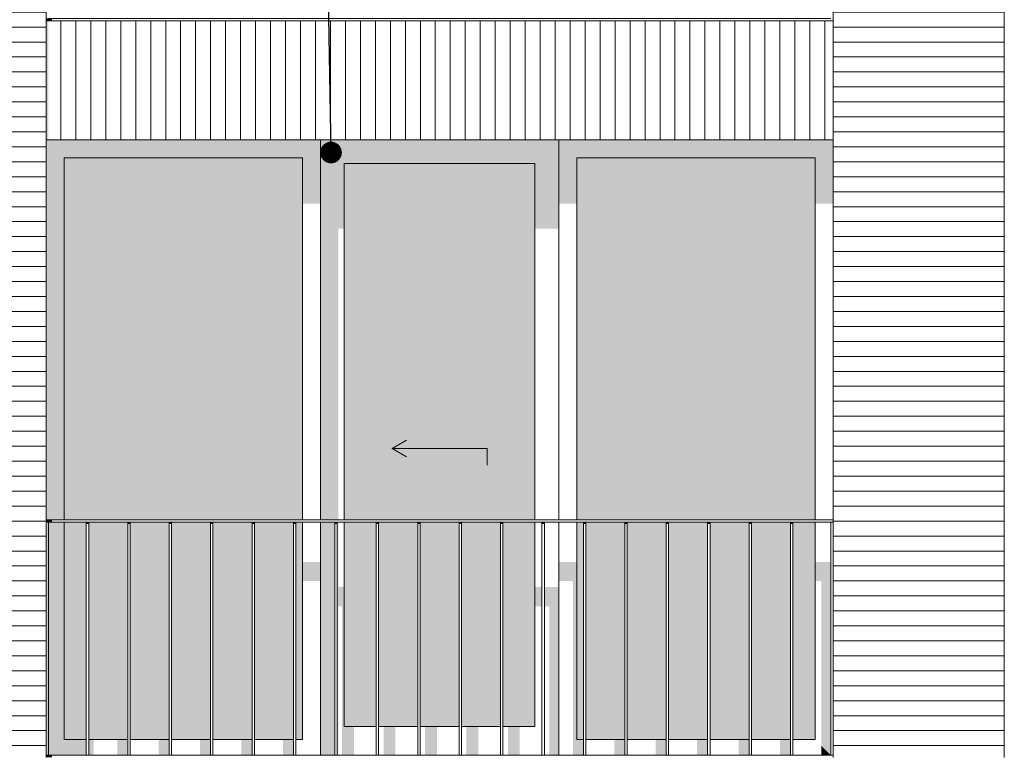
# Model space of a CAD drawing. Header units: millimetres. Extents: x -25778 to 297771, y -21930 to 17454.
# Tile 23 of 109: x 114921 to 119062, y -16725 to -13625. Entities that reach past the tile are written whole.
import ezdxf

# ---------------------------------------------------------------- set-up
doc = ezdxf.new("R2010")
doc.units = ezdxf.units.MM
doc.header["$MEASUREMENT"] = 0
for name, color, linetype in [('34 Balustrades', 7, 'Continuous'), ('34 Balustrades 2D arcering', 7, 'Continuous'), ('New_21 Buitenwanden', 7, 'Continuous'), ('New_21 Buitenwanden 2D arcering', 7, 'Continuous'), ('New_21 Buitenwanden Afdek-arcering', 7, 'Continuous'), ('New_21 Buitenwanden Deuren', 7, 'Continuous'), ('New_21 Buitenwanden Ramen', 7, 'Continuous'), ('Tekst_dim 1_ 100 .DO', 7, 'Continuous')]:
    doc.layers.add(name, color=color, linetype=linetype)
doc.dimstyles.new('GENERATED_STYLE__2', dxfattribs={"dimtxt": 0.18, "dimasz": 182.4, "dimexe": 0.18, "dimexo": 0.0625, "dimgap": 0, "dimtad": 0, "dimtih": 1, "dimtoh": 1, "dimdec": 4, "dimzin": 0, "dimdsep": 46, "dimcen": 0.09, "dimadec": 0, "dimazin": 0, "dimtfac": 1, "dimtdec": 4, "dimtmove": 0, "dimatfit": 3, "dimldrblk": 'ARROWHEAD_11', "dimfxl": 1, "dimtolj": 1, "dimtzin": 0, "dimarcsym": 0})

# ---------------------------------------------------------------- blocks, each defined once
blk = doc.blocks.new('Section Element_354_2', base_point=(118937, -19829.7))
at = {"layer": 'New_21 Buitenwanden Afdek-arcering', "linetype": 'Continuous', "lineweight": 0, "true_color": 0x000000}
h = blk.add_hatch(dxfattribs=at)
h.set_pattern_fill('920_Lijnen_horz__63_0002', color=18, style=0, pattern_type=2)
h.set_pattern_definition([(1e-13, (118937.04, -19829.75), (0, 63), [])])
h.paths.add_polyline_path([(114462, -16729.7), (115032, -16729.7), (115032, -13629.7), (114462, -13629.7)])
at = {"layer": 'New_21 Buitenwanden', "color": 7, "linetype": 'Continuous', "lineweight": 0}
for p, q in [((114462, -13629.7), (114462, -16729.7)), ((115032, -16729.7), (115032, -13629.7))]:
    blk.add_line(p, q, dxfattribs=at)
blk = doc.blocks.new('Section Element_355_2', base_point=(118937, -19829.7))
at = {"layer": 'New_21 Buitenwanden 2D arcering', "linetype": 'Continuous', "lineweight": 0, "true_color": 0x1e2122}
blk.add_hatch(color=250, dxfattribs=at).paths.add_polyline_path([(114462, -10508), (115032, -10508), (115032, -10479.7), (114462, -10479.7)])
at = {"layer": 'New_21 Buitenwanden Afdek-arcering', "linetype": 'Continuous', "lineweight": 0, "true_color": 0x000000}
h = blk.add_hatch(dxfattribs=at)
h.set_pattern_fill('920_Lijnen_horz__63_0002', color=18, style=0, pattern_type=2)
h.set_pattern_definition([(360, (118937.04, -19829.75), (0, 63), [])])
h.paths.add_polyline_path([(114462, -13629.7), (115032, -13629.7), (115032, -10479.7), (114462, -10479.7)])
at = {"layer": 'New_21 Buitenwanden', "color": 7, "linetype": 'Continuous', "lineweight": 0}
for p, q in [((114462, -10479.7), (114462, -13629.7)), ((115032, -13629.7), (115032, -11029.7))]:
    blk.add_line(p, q, dxfattribs=at)
blk = doc.blocks.new('Section Element_359_2', base_point=(118937, -19829.7))
at = {"layer": 'New_21 Buitenwanden 2D arcering', "linetype": 'Continuous', "lineweight": 0, "true_color": 0x1e2122}
blk.add_hatch(color=250, dxfattribs=at).paths.add_polyline_path([(115032, -14129.7), (115042, -14129.7), (115042, -13629.7), (115032, -13629.7)])
at = {"layer": 'New_21 Buitenwanden Afdek-arcering', "linetype": 'Continuous', "lineweight": 0, "true_color": 0x000000}
h = blk.add_hatch(dxfattribs=at)
h.set_pattern_fill('930_Lijnen_vert__63_0002', color=18, style=0, pattern_type=2)
h.set_pattern_definition([(90, (118937.04, -19829.75), (-63, 0), [])])
h.paths.add_polyline_path([(115032, -14129.7), (118342, -14129.7), (118342, -13629.7), (115032, -13629.7)])
at = {"layer": 'New_21 Buitenwanden', "color": 7, "linetype": 'Continuous', "lineweight": 0}
for p, q in [((118342, -13629.7), (115032, -13629.7)), ((118342, -14129.7), (115032, -14129.7))]:
    blk.add_line(p, q, dxfattribs=at)
blk = doc.blocks.new('Section Element_373_2', base_point=(118937, -19829.7))
at = {"layer": 'New_21 Buitenwanden Afdek-arcering', "linetype": 'Continuous', "lineweight": 0, "true_color": 0x000000}
h = blk.add_hatch(dxfattribs=at)
h.set_pattern_fill('920_Lijnen_horz__63_0002', color=18, style=0, pattern_type=2)
h.set_pattern_definition([(5e-12, (118937.04, -19829.75), (0, 63), [])])
h.paths.add_polyline_path([(119042, -13629.7), (119042, -16729.7), (119062, -16729.7), (119062, -13629.7)])
at = {"layer": 'New_21 Buitenwanden', "color": 7, "linetype": 'Continuous', "lineweight": 0}
blk.add_line((119062, -13629.7), (119062, -16729.7), dxfattribs=at)
blk = doc.blocks.new('Section Element_374_2', base_point=(118937, -19829.7))
at = {"layer": 'New_21 Buitenwanden 2D arcering', "linetype": 'Continuous', "lineweight": 0, "true_color": 0x1e2122}
blk.add_hatch(color=250, dxfattribs=at).paths.add_polyline_path([(119062, -10479.7), (119042, -10479.7), (119042, -10508), (119062, -10508)])
at = {"layer": 'New_21 Buitenwanden Afdek-arcering', "linetype": 'Continuous', "lineweight": 0, "true_color": 0x000000}
h = blk.add_hatch(dxfattribs=at)
h.set_pattern_fill('920_Lijnen_horz__63_0002', color=18, style=0, pattern_type=2)
h.set_pattern_definition([(3e-12, (118937.04, -19829.75), (0, 63), [])])
h.paths.add_polyline_path([(119062, -10479.7), (119042, -10479.7), (119042, -13629.7), (119062, -13629.7)])
at = {"layer": 'New_21 Buitenwanden', "color": 7, "linetype": 'Continuous', "lineweight": 0}
blk.add_line((119062, -10479.7), (119062, -13629.7), dxfattribs=at)
blk = doc.blocks.new('Section Element_399_2', base_point=(118937, -19829.7))
at = {"layer": 'New_21 Buitenwanden Afdek-arcering', "linetype": 'Continuous', "lineweight": 0, "true_color": 0x000000}
h = blk.add_hatch(dxfattribs=at)
h.set_pattern_fill('920_Lijnen_horz__63_0002', color=18, style=0, pattern_type=2)
h.set_pattern_definition([(3e-14, (118937.04, -19829.75), (0, 63), [])])
h.paths.add_polyline_path([(119042, -16729.7), (119042, -13629.7), (118342, -13629.7), (118342, -16729.7)])
at = {"layer": 'New_21 Buitenwanden', "color": 7, "linetype": 'Continuous', "lineweight": 0}
blk.add_line((118342, -16729.7), (118342, -13629.7), dxfattribs=at)
blk = doc.blocks.new('Section Element_400_2', base_point=(118937, -19829.7))
at = {"layer": 'New_21 Buitenwanden 2D arcering', "linetype": 'Continuous', "lineweight": 0, "true_color": 0x1e2122}
blk.add_hatch(color=250, dxfattribs=at).paths.add_polyline_path([(119042, -10479.7), (118342, -10479.7), (118342, -10508), (119042, -10508)])
at = {"layer": 'New_21 Buitenwanden Afdek-arcering', "linetype": 'Continuous', "lineweight": 0, "true_color": 0x000000}
h = blk.add_hatch(dxfattribs=at)
h.set_pattern_fill('920_Lijnen_horz__63_0002', color=18, style=0, pattern_type=2)
h.set_pattern_definition([(5e-14, (118937.04, -19829.75), (0, 63), [])])
h.paths.add_polyline_path([(119042, -13629.7), (119042, -10479.7), (118342, -10479.7), (118342, -13629.7)])
at = {"layer": 'New_21 Buitenwanden', "color": 7, "linetype": 'Continuous', "lineweight": 0}
blk.add_line((118342, -13629.7), (118342, -11029.7), dxfattribs=at)
blk = doc.blocks.new('Section Element_439_2', base_point=(118937, -19829.7))
at = {"layer": '34 Balustrades 2D arcering', "linetype": 'Continuous', "lineweight": 0, "true_color": 0x1e2122}
blk.add_hatch(color=250, dxfattribs=at).paths.add_polyline_path([(115032, -13619.7), (115032, -13629.7), (115057, -13629.7), (115057, -13619.7)])
at = {"layer": '34 Balustrades', "color": 9, "linetype": 'Continuous', "lineweight": 0}
blk.add_line((115042, -13619.7), (118332, -13619.7), dxfattribs=at)
blk = doc.blocks.new('Section Element_442_2', base_point=(118937, -19829.7))
at = {"layer": '34 Balustrades 2D arcering', "linetype": 'Continuous', "lineweight": 0, "true_color": 0x1e2122}
blk.add_hatch(color=250, dxfattribs=at).paths.add_polyline_path([(115032, -15729.7), (115032, -15739.7), (115057, -15739.7), (115057, -15729.7)])
at = {"layer": '34 Balustrades', "color": 9, "linetype": 'Continuous', "lineweight": 0}
for p, q in [((115032, -15729.7), (118342, -15729.7)), ((115042, -15739.7), (118332, -15739.7))]:
    blk.add_line(p, q, dxfattribs=at)
blk = doc.blocks.new('Section Element_443_2', base_point=(118937, -19829.7))
at = {"layer": '34 Balustrades 2D arcering', "linetype": 'Continuous', "lineweight": 0, "true_color": 0x1e2122}
blk.add_hatch(color=250, dxfattribs=at).paths.add_polyline_path([(115032, -16719.7), (115032, -16729.7), (115057, -16729.7), (115057, -16719.7)])
at = {"layer": '34 Balustrades', "color": 9, "linetype": 'Continuous', "lineweight": 0}
blk.add_line((115042, -16719.7), (118332, -16719.7), dxfattribs=at)
blk = doc.blocks.new('Section Element_444_2', base_point=(118937, -19829.7))
at = {"layer": 'New_21 Buitenwanden 2D arcering', "linetype": 'Continuous', "lineweight": 0, "true_color": 0x1e2122}
for points in [[(115032, -14129.7), (115032, -15729.7), (115108, -15729.7), (115108, -14205.7)], [(116186, -14129.7), (115032, -14129.7), (115108, -14205.7), (116110, -14205.7)], [(116186, -14129.7), (116110, -14205.7), (116110, -14398.4), (116186, -14398.4)], [(116110, -14205.7), (115108, -14205.7), (115108, -15729.7), (115267, -15729.7), (115267, -14447.9), (116110, -14447.9)], [(115042, -16719.7), (115108, -16653.7), (115108, -15739.7), (115042, -15739.7)], [(115108, -16653.7), (115201.2, -16653.7), (115201.2, -15739.7), (115108, -15739.7)], [(115211.2, -15739.7), (115211.2, -16653.7), (115267, -16653.7), (115267, -16036.7), (115366.2, -16036.7), (115366.2, -16653.7), (115375.5, -16653.7), (115375.5, -15956), (115267, -15956), (115267, -15739.7)], [(116186, -15906.5), (116110, -15906.5), (116110, -15987.2), (116186, -15987.2)], [(115385.5, -16653.7), (115416.2, -16653.7), (115416.2, -16036.7), (115540.5, -16036.7), (115540.5, -16653.7), (115549.7, -16653.7), (115549.7, -15956), (115385.5, -15956)], [(115559.7, -16653.7), (115590.5, -16653.7), (115590.5, -16036.7), (115714.7, -16036.7), (115714.7, -16653.7), (115723.9, -16653.7), (115723.9, -15956), (115559.7, -15956)], [(115733.9, -16653.7), (115764.7, -16653.7), (115764.7, -16036.7), (115888.9, -16036.7), (115888.9, -16653.7), (115898.1, -16653.7), (115898.1, -15956), (115733.9, -15956)], [(115908.1, -16653.7), (115938.9, -16653.7), (115938.9, -16036.7), (116063.1, -16036.7), (116063.1, -16653.7), (116072.3, -16653.7), (116072.3, -15956), (115908.1, -15956)], [(116082.3, -16653.7), (116110, -16653.7), (116110, -15956), (116082.3, -15956)], [(115108, -16653.7), (115042, -16719.7), (115201.2, -16719.7), (115201.2, -16653.7)], [(115232, -16653.7), (115211.2, -16653.7), (115211.2, -16719.7), (115232, -16719.7)], [(115331.2, -16719.7), (115375.5, -16719.7), (115375.5, -16653.7), (115331.2, -16653.7)], [(115549.7, -16653.7), (115505.5, -16653.7), (115505.5, -16719.7), (115549.7, -16719.7)], [(115723.9, -16653.7), (115679.7, -16653.7), (115679.7, -16719.7), (115723.9, -16719.7)], [(115898.1, -16653.7), (115853.9, -16653.7), (115853.9, -16719.7), (115898.1, -16719.7)], [(116072.3, -16653.7), (116028.1, -16653.7), (116028.1, -16719.7), (116072.3, -16719.7)]]:
    blk.add_hatch(color=250, dxfattribs=at).paths.add_polyline_path(points)
at = {"layer": 'New_21 Buitenwanden Afdek-arcering', "linetype": 'Continuous', "lineweight": 0, "true_color": 0x99a3a6}
for points in [[(116110, -14205.7), (115108, -14205.7), (115108, -15729.7), (116110, -15729.7)], [(115108, -16653.7), (115201.2, -16653.7), (115201.2, -15739.7), (115108, -15739.7)], [(115211.2, -15739.7), (115211.2, -16653.7), (115375.5, -16653.7), (115375.5, -15739.7)], [(115385.5, -16653.7), (115549.7, -16653.7), (115549.7, -15739.7), (115385.5, -15739.7)], [(115559.7, -16653.7), (115723.9, -16653.7), (115723.9, -15739.7), (115559.7, -15739.7)], [(115733.9, -16653.7), (115898.1, -16653.7), (115898.1, -15739.7), (115733.9, -15739.7)], [(115908.1, -16653.7), (116072.3, -16653.7), (116072.3, -15739.7), (115908.1, -15739.7)], [(116082.3, -15739.7), (116082.3, -16653.7), (116110, -16653.7), (116110, -15739.7)]]:
    blk.add_hatch(color=253, dxfattribs=at).paths.add_polyline_path(points)
at = {"layer": 'New_21 Buitenwanden Ramen', "color": 7, "linetype": 'Continuous', "lineweight": 0}
for p, q in [((116186, -14129.7), (116186, -15729.7)), ((115108, -14205.7), (115108, -15729.7)), ((116110, -14205.7), (115108, -14205.7)), ((116110, -15729.7), (116110, -14205.7)), ((115108, -15739.7), (115108, -16653.7)), ((116110, -16653.7), (116110, -15739.7)), ((116186, -15739.7), (116186, -16719.7)), ((115108, -16653.7), (115201.2, -16653.7)), ((115211.2, -16653.7), (115375.5, -16653.7)), ((115385.5, -16653.7), (115549.7, -16653.7)), ((115559.7, -16653.7), (115723.9, -16653.7)), ((115733.9, -16653.7), (115898.1, -16653.7)), ((115908.1, -16653.7), (116072.3, -16653.7)), ((116082.3, -16653.7), (116110, -16653.7))]:
    blk.add_line(p, q, dxfattribs=at)
blk = doc.blocks.new('Section Element_445_2', base_point=(118937, -19829.7))
at = {"layer": 'New_21 Buitenwanden 2D arcering', "linetype": 'Continuous', "lineweight": 0, "true_color": 0x1e2122}
for points in [[(118342, -14129.7), (117188, -14129.7), (117264, -14205.7), (118266, -14205.7)], [(117264, -14205.7), (117188, -14129.7), (117188, -14398.4), (117264, -14398.4)], [(118266, -14398.4), (118342, -14398.4), (118342, -14129.7), (118266, -14205.7)], [(118266, -14205.7), (117264, -14205.7), (117264, -15729.7), (117299, -15729.7), (117299, -14447.9), (118266, -14447.9)], [(117264, -16653.7), (117291.8, -16653.7), (117291.8, -15739.7), (117264, -15739.7)], [(117264, -15906.5), (117188, -15906.5), (117188, -15987.2), (117247.6, -15987.2), (117247.6, -16670.2), (117264, -16653.7)], [(118332, -15906.5), (118266, -15906.5), (118266, -15987.2), (118292.8, -15987.2), (118292.8, -16680.5), (118332, -16719.7)], [(117301.8, -16653.7), (117332.6, -16653.7), (117332.6, -16036.7), (117456.8, -16036.7), (117456.8, -16653.7), (117466, -16653.7), (117466, -15956), (117301.8, -15956)], [(117476, -16653.7), (117506.8, -16653.7), (117506.8, -16036.7), (117631, -16036.7), (117631, -16653.7), (117640.2, -16653.7), (117640.2, -15956), (117476, -15956)], [(117650.2, -16653.7), (117681, -16653.7), (117681, -16036.7), (117805.2, -16036.7), (117805.2, -16653.7), (117814.4, -16653.7), (117814.4, -15956), (117650.2, -15956)], [(117824.4, -16653.7), (117855.2, -16653.7), (117855.2, -16036.7), (117979.4, -16036.7), (117979.4, -16653.7), (117988.6, -16653.7), (117988.6, -15956), (117824.4, -15956)], [(117998.6, -16653.7), (118029.4, -16653.7), (118029.4, -16036.7), (118153.6, -16036.7), (118153.6, -16653.7), (118162.8, -16653.7), (118162.8, -15956), (117998.6, -15956)], [(118172.8, -16653.7), (118203.6, -16653.7), (118203.6, -16036.7), (118266, -16036.7), (118266, -15956), (118172.8, -15956)], [(117264, -16653.7), (117247.6, -16670.2), (117247.6, -16719.7), (117291.8, -16719.7), (117291.8, -16653.7)], [(117466, -16653.7), (117421.8, -16653.7), (117421.8, -16719.7), (117466, -16719.7)], [(117640.2, -16653.7), (117596, -16653.7), (117596, -16719.7), (117640.2, -16719.7)], [(117814.4, -16653.7), (117770.2, -16653.7), (117770.2, -16719.7), (117814.4, -16719.7)], [(117988.6, -16653.7), (117944.4, -16653.7), (117944.4, -16719.7), (117988.6, -16719.7)], [(118162.8, -16653.7), (118118.6, -16653.7), (118118.6, -16719.7), (118162.8, -16719.7)], [(118332, -16719.7), (118292.8, -16680.5), (118292.8, -16719.7)]]:
    blk.add_hatch(color=250, dxfattribs=at).paths.add_polyline_path(points)
at = {"layer": 'New_21 Buitenwanden Afdek-arcering', "linetype": 'Continuous', "lineweight": 0, "true_color": 0x99a3a6}
for points in [[(117264, -14205.7), (117264, -15729.7), (118266, -15729.7), (118266, -14205.7)], [(117264, -16653.7), (117291.8, -16653.7), (117291.8, -15739.7), (117264, -15739.7)], [(117301.8, -16653.7), (117466, -16653.7), (117466, -15739.7), (117301.8, -15739.7)], [(117640.2, -15739.7), (117476, -15739.7), (117476, -16653.7), (117640.2, -16653.7)], [(117650.2, -16653.7), (117814.4, -16653.7), (117814.4, -15739.7), (117650.2, -15739.7)], [(117988.6, -15739.7), (117824.4, -15739.7), (117824.4, -16653.7), (117988.6, -16653.7)], [(117998.6, -15739.7), (117998.6, -16653.7), (118162.8, -16653.7), (118162.8, -15739.7)], [(118172.8, -16653.7), (118266, -16653.7), (118266, -15739.7), (118172.8, -15739.7)]]:
    blk.add_hatch(color=253, dxfattribs=at).paths.add_polyline_path(points)
at = {"layer": 'New_21 Buitenwanden Ramen', "color": 7, "linetype": 'Continuous', "lineweight": 0}
for p, q in [((117188, -15729.7), (117188, -14129.7)), ((117264, -14205.7), (117264, -15729.7)), ((118266, -14205.7), (117264, -14205.7)), ((118266, -15729.7), (118266, -14205.7)), ((117188, -16719.7), (117188, -15739.7)), ((117264, -15739.7), (117264, -16653.7)), ((118266, -16653.7), (118266, -15739.7)), ((117264, -16653.7), (117291.8, -16653.7)), ((117301.8, -16653.7), (117466, -16653.7)), ((117476, -16653.7), (117640.2, -16653.7)), ((117650.2, -16653.7), (117814.4, -16653.7)), ((117824.4, -16653.7), (117988.6, -16653.7)), ((117998.6, -16653.7), (118162.8, -16653.7)), ((118172.8, -16653.7), (118266, -16653.7))]:
    blk.add_line(p, q, dxfattribs=at)
blk = doc.blocks.new('Section Element_587_2', base_point=(118937, -19829.7))
at = {"layer": '34 Balustrades 2D arcering', "linetype": 'Continuous', "lineweight": 0, "true_color": 0x1e2122}
blk.add_hatch(color=250, dxfattribs=at).paths.add_polyline_path([(115211.2, -15739.7), (115201.2, -15739.7), (115201.2, -15746.8), (115211.2, -15746.8)])
at = {"layer": '34 Balustrades', "color": 9, "linetype": 'Continuous', "lineweight": 0}
for p, q in [((115201.2, -16719.7), (115201.2, -15739.7)), ((115211.2, -16719.7), (115211.2, -15739.7))]:
    blk.add_line(p, q, dxfattribs=at)
blk = doc.blocks.new('Section Element_588_2', base_point=(118937, -19829.7))
at = {"layer": '34 Balustrades 2D arcering', "linetype": 'Continuous', "lineweight": 0, "true_color": 0x1e2122}
blk.add_hatch(color=250, dxfattribs=at).paths.add_polyline_path([(115375.5, -15746.8), (115385.5, -15746.8), (115385.5, -15739.7), (115375.5, -15739.7)])
at = {"layer": '34 Balustrades', "color": 9, "linetype": 'Continuous', "lineweight": 0}
for p, q in [((115375.5, -16719.7), (115375.5, -15739.7)), ((115385.5, -16719.7), (115385.5, -15739.7))]:
    blk.add_line(p, q, dxfattribs=at)
blk = doc.blocks.new('Section Element_589_2', base_point=(118937, -19829.7))
at = {"layer": '34 Balustrades 2D arcering', "linetype": 'Continuous', "lineweight": 0, "true_color": 0x1e2122}
blk.add_hatch(color=250, dxfattribs=at).paths.add_polyline_path([(115549.7, -15746.8), (115559.7, -15746.8), (115559.7, -15739.7), (115549.7, -15739.7)])
at = {"layer": '34 Balustrades', "color": 9, "linetype": 'Continuous', "lineweight": 0}
for p, q in [((115549.7, -16719.7), (115549.7, -15739.7)), ((115559.7, -16719.7), (115559.7, -15739.7))]:
    blk.add_line(p, q, dxfattribs=at)
blk = doc.blocks.new('Section Element_590_2', base_point=(118937, -19829.7))
at = {"layer": '34 Balustrades 2D arcering', "linetype": 'Continuous', "lineweight": 0, "true_color": 0x1e2122}
blk.add_hatch(color=250, dxfattribs=at).paths.add_polyline_path([(115733.9, -15739.7), (115723.9, -15739.7), (115723.9, -15746.8), (115733.9, -15746.8)])
at = {"layer": '34 Balustrades', "color": 9, "linetype": 'Continuous', "lineweight": 0}
for p, q in [((115723.9, -16719.7), (115723.9, -15739.7)), ((115733.9, -16719.7), (115733.9, -15739.7))]:
    blk.add_line(p, q, dxfattribs=at)
blk = doc.blocks.new('Section Element_591_2', base_point=(118937, -19829.7))
at = {"layer": '34 Balustrades 2D arcering', "linetype": 'Continuous', "lineweight": 0, "true_color": 0x1e2122}
blk.add_hatch(color=250, dxfattribs=at).paths.add_polyline_path([(115908.1, -15739.7), (115898.1, -15739.7), (115898.1, -15746.8), (115908.1, -15746.8)])
at = {"layer": '34 Balustrades', "color": 9, "linetype": 'Continuous', "lineweight": 0}
for p, q in [((115898.1, -16719.7), (115898.1, -15739.7)), ((115908.1, -16719.7), (115908.1, -15739.7))]:
    blk.add_line(p, q, dxfattribs=at)
blk = doc.blocks.new('Section Element_592_2', base_point=(118937, -19829.7))
at = {"layer": '34 Balustrades 2D arcering', "linetype": 'Continuous', "lineweight": 0, "true_color": 0x1e2122}
blk.add_hatch(color=250, dxfattribs=at).paths.add_polyline_path([(116082.3, -15739.7), (116072.3, -15739.7), (116072.3, -15746.8), (116082.3, -15746.8)])
at = {"layer": '34 Balustrades', "color": 9, "linetype": 'Continuous', "lineweight": 0}
for p, q in [((116072.3, -16719.7), (116072.3, -15739.7)), ((116082.3, -16719.7), (116082.3, -15739.7))]:
    blk.add_line(p, q, dxfattribs=at)
blk = doc.blocks.new('Section Element_593_2', base_point=(118937, -19829.7))
at = {"layer": '34 Balustrades 2D arcering', "linetype": 'Continuous', "lineweight": 0, "true_color": 0x1e2122}
blk.add_hatch(color=250, dxfattribs=at).paths.add_polyline_path([(116256.5, -15739.7), (116246.5, -15739.7), (116246.5, -15746.8), (116256.5, -15746.8)])
at = {"layer": '34 Balustrades', "color": 9, "linetype": 'Continuous', "lineweight": 0}
for p, q in [((116246.5, -16719.7), (116246.5, -15739.7)), ((116256.5, -16719.7), (116256.5, -15739.7))]:
    blk.add_line(p, q, dxfattribs=at)
blk = doc.blocks.new('Section Element_594_2', base_point=(118937, -19829.7))
at = {"layer": '34 Balustrades 2D arcering', "linetype": 'Continuous', "lineweight": 0, "true_color": 0x1e2122}
blk.add_hatch(color=250, dxfattribs=at).paths.add_polyline_path([(116430.7, -15739.7), (116420.7, -15739.7), (116420.7, -15746.8), (116430.7, -15746.8)])
at = {"layer": '34 Balustrades', "color": 9, "linetype": 'Continuous', "lineweight": 0}
for p, q in [((116420.7, -16719.7), (116420.7, -15739.7)), ((116430.7, -16719.7), (116430.7, -15739.7))]:
    blk.add_line(p, q, dxfattribs=at)
blk = doc.blocks.new('Section Element_595_2', base_point=(118937, -19829.7))
at = {"layer": '34 Balustrades 2D arcering', "linetype": 'Continuous', "lineweight": 0, "true_color": 0x1e2122}
blk.add_hatch(color=250, dxfattribs=at).paths.add_polyline_path([(116604.9, -15739.7), (116594.9, -15739.7), (116594.9, -15746.8), (116604.9, -15746.8)])
at = {"layer": '34 Balustrades', "color": 9, "linetype": 'Continuous', "lineweight": 0}
for p, q in [((116594.9, -16719.7), (116594.9, -15739.7)), ((116604.9, -16719.7), (116604.9, -15739.7))]:
    blk.add_line(p, q, dxfattribs=at)
blk = doc.blocks.new('Section Element_596_2', base_point=(118937, -19829.7))
at = {"layer": '34 Balustrades 2D arcering', "linetype": 'Continuous', "lineweight": 0, "true_color": 0x1e2122}
blk.add_hatch(color=250, dxfattribs=at).paths.add_polyline_path([(116779.1, -15739.7), (116769.1, -15739.7), (116769.1, -15746.8), (116779.1, -15746.8)])
at = {"layer": '34 Balustrades', "color": 9, "linetype": 'Continuous', "lineweight": 0}
for p, q in [((116769.1, -16719.7), (116769.1, -15739.7)), ((116779.1, -16719.7), (116779.1, -15739.7))]:
    blk.add_line(p, q, dxfattribs=at)
blk = doc.blocks.new('Section Element_597_2', base_point=(118937, -19829.7))
at = {"layer": '34 Balustrades 2D arcering', "linetype": 'Continuous', "lineweight": 0, "true_color": 0x1e2122}
blk.add_hatch(color=250, dxfattribs=at).paths.add_polyline_path([(116943.4, -15739.7), (116943.4, -15746.8), (116953.4, -15746.8), (116953.4, -15739.7)])
at = {"layer": '34 Balustrades', "color": 9, "linetype": 'Continuous', "lineweight": 0}
for p, q in [((116943.4, -16719.7), (116943.4, -15739.7)), ((116953.4, -16719.7), (116953.4, -15739.7))]:
    blk.add_line(p, q, dxfattribs=at)
blk = doc.blocks.new('Section Element_598_2', base_point=(118937, -19829.7))
at = {"layer": '34 Balustrades 2D arcering', "linetype": 'Continuous', "lineweight": 0, "true_color": 0x1e2122}
blk.add_hatch(color=250, dxfattribs=at).paths.add_polyline_path([(117127.6, -15739.7), (117117.6, -15739.7), (117117.6, -15746.8), (117127.6, -15746.8)])
at = {"layer": '34 Balustrades', "color": 9, "linetype": 'Continuous', "lineweight": 0}
for p, q in [((117117.6, -16719.7), (117117.6, -15739.7)), ((117127.6, -16719.7), (117127.6, -15739.7))]:
    blk.add_line(p, q, dxfattribs=at)
blk = doc.blocks.new('Section Element_599_2', base_point=(118937, -19829.7))
at = {"layer": '34 Balustrades 2D arcering', "linetype": 'Continuous', "lineweight": 0, "true_color": 0x1e2122}
blk.add_hatch(color=250, dxfattribs=at).paths.add_polyline_path([(117301.8, -15739.7), (117291.8, -15739.7), (117291.8, -15746.8), (117301.8, -15746.8)])
at = {"layer": '34 Balustrades', "color": 9, "linetype": 'Continuous', "lineweight": 0}
for p, q in [((117291.8, -16719.7), (117291.8, -15739.7)), ((117301.8, -16719.7), (117301.8, -15739.7))]:
    blk.add_line(p, q, dxfattribs=at)
blk = doc.blocks.new('Section Element_600_2', base_point=(118937, -19829.7))
at = {"layer": '34 Balustrades 2D arcering', "linetype": 'Continuous', "lineweight": 0, "true_color": 0x1e2122}
blk.add_hatch(color=250, dxfattribs=at).paths.add_polyline_path([(117466, -15746.8), (117476, -15746.8), (117476, -15739.7), (117466, -15739.7)])
at = {"layer": '34 Balustrades', "color": 9, "linetype": 'Continuous', "lineweight": 0}
for p, q in [((117466, -16719.7), (117466, -15739.7)), ((117476, -16719.7), (117476, -15739.7))]:
    blk.add_line(p, q, dxfattribs=at)
blk = doc.blocks.new('Section Element_601_2', base_point=(118937, -19829.7))
at = {"layer": '34 Balustrades 2D arcering', "linetype": 'Continuous', "lineweight": 0, "true_color": 0x1e2122}
blk.add_hatch(color=250, dxfattribs=at).paths.add_polyline_path([(117650.2, -15739.7), (117640.2, -15739.7), (117640.2, -15746.8), (117650.2, -15746.8)])
at = {"layer": '34 Balustrades', "color": 9, "linetype": 'Continuous', "lineweight": 0}
for p, q in [((117640.2, -16719.7), (117640.2, -15739.7)), ((117650.2, -16719.7), (117650.2, -15739.7))]:
    blk.add_line(p, q, dxfattribs=at)
blk = doc.blocks.new('Section Element_602_2', base_point=(118937, -19829.7))
at = {"layer": '34 Balustrades 2D arcering', "linetype": 'Continuous', "lineweight": 0, "true_color": 0x1e2122}
blk.add_hatch(color=250, dxfattribs=at).paths.add_polyline_path([(117824.4, -15739.7), (117814.4, -15739.7), (117814.4, -15746.8), (117824.4, -15746.8)])
at = {"layer": '34 Balustrades', "color": 9, "linetype": 'Continuous', "lineweight": 0}
for p, q in [((117814.4, -16719.7), (117814.4, -15739.7)), ((117824.4, -16719.7), (117824.4, -15739.7))]:
    blk.add_line(p, q, dxfattribs=at)
blk = doc.blocks.new('Section Element_603_2', base_point=(118937, -19829.7))
at = {"layer": '34 Balustrades 2D arcering', "linetype": 'Continuous', "lineweight": 0, "true_color": 0x1e2122}
blk.add_hatch(color=250, dxfattribs=at).paths.add_polyline_path([(117988.6, -15746.8), (117998.6, -15746.8), (117998.6, -15739.7), (117988.6, -15739.7)])
at = {"layer": '34 Balustrades', "color": 9, "linetype": 'Continuous', "lineweight": 0}
for p, q in [((117988.6, -16719.7), (117988.6, -15739.7)), ((117998.6, -16719.7), (117998.6, -15739.7))]:
    blk.add_line(p, q, dxfattribs=at)
blk = doc.blocks.new('Section Element_604_2', base_point=(118937, -19829.7))
at = {"layer": '34 Balustrades 2D arcering', "linetype": 'Continuous', "lineweight": 0, "true_color": 0x1e2122}
blk.add_hatch(color=250, dxfattribs=at).paths.add_polyline_path([(118172.8, -15739.7), (118162.8, -15739.7), (118162.8, -15746.8), (118172.8, -15746.8)])
at = {"layer": '34 Balustrades', "color": 9, "linetype": 'Continuous', "lineweight": 0}
for p, q in [((118162.8, -16719.7), (118162.8, -15739.7)), ((118172.8, -16719.7), (118172.8, -15739.7))]:
    blk.add_line(p, q, dxfattribs=at)
blk = doc.blocks.new('Section Element_605_2', base_point=(118937, -19829.7))
at = {"layer": '34 Balustrades 2D arcering', "linetype": 'Continuous', "lineweight": 0, "true_color": 0x1e2122}
blk.add_hatch(color=250, dxfattribs=at).paths.add_polyline_path([(115032, -16719.7), (115042, -16719.7), (115042, -15739.7), (115032, -15739.7)])
at = {"layer": '34 Balustrades', "color": 9, "linetype": 'Continuous', "lineweight": 0}
for p, q in [((115032, -15739.7), (115042, -15739.7)), ((115042, -16719.7), (115042, -15739.7)), ((115032, -16719.7), (115042, -16719.7))]:
    blk.add_line(p, q, dxfattribs=at)
blk = doc.blocks.new('Section Element_606_2', base_point=(118937, -19829.7))
at = {"layer": '34 Balustrades', "color": 9, "linetype": 'Continuous', "lineweight": 0}
for p, q in [((118332, -15739.7), (118342, -15739.7)), ((118332, -16719.7), (118332, -15739.7)), ((118332, -16719.7), (118342, -16719.7))]:
    blk.add_line(p, q, dxfattribs=at)
blk = doc.blocks.new('Section Element_630_2', base_point=(118937, -19829.7))
at = {"layer": 'New_21 Buitenwanden 2D arcering', "linetype": 'Continuous', "lineweight": 0, "true_color": 0x1e2122}
for points in [[(116186, -14129.7), (116186, -14229.7), (116286, -14229.7), (117088, -14229.7), (117188, -14229.7), (117188, -14129.7)], [(116186, -15729.7), (116261, -15729.7), (116261, -14504.5), (116286, -14504.5), (116286, -14229.7), (116186, -14229.7)], [(116286, -14229.7), (116286, -15729.7), (116306, -15729.7), (116306, -14532.8), (117088, -14532.8), (117088, -14229.7)], [(117188, -14229.7), (117088, -14229.7), (117088, -14504.5), (117188, -14504.5)], [(116246.5, -15739.7), (116186, -15739.7), (116186, -16599.7), (116246.5, -16599.7)], [(116256.5, -15739.7), (116256.5, -16599.7), (116261, -16599.7), (116261, -16093.3), (116277.3, -16093.3), (116277.3, -16599.7), (116286, -16599.7), (116286, -16012.6), (116261, -16012.6), (116261, -15739.7)], [(116286, -16599.7), (116347.3, -16599.7), (116347.3, -16121.6), (116420.7, -16121.6), (116420.7, -16040.9), (116306, -16040.9), (116306, -15739.7), (116286, -15739.7)], [(117117.6, -16012.6), (117088, -16012.6), (117088, -16093.3), (117117.6, -16093.3)], [(117127.6, -16093.3), (117148.4, -16093.3), (117148.4, -16599.7), (117188, -16599.7), (117188, -16012.6), (117127.6, -16012.6)], [(116430.7, -16121.6), (116471.5, -16121.6), (116471.5, -16599.7), (116521.5, -16599.7), (116521.5, -16121.6), (116594.9, -16121.6), (116594.9, -16040.9), (116430.7, -16040.9)], [(116604.9, -16121.6), (116645.7, -16121.6), (116645.7, -16599.7), (116695.7, -16599.7), (116695.7, -16121.6), (116769.1, -16121.6), (116769.1, -16040.9), (116604.9, -16040.9)], [(116779.1, -16121.6), (116819.9, -16121.6), (116819.9, -16599.7), (116869.9, -16599.7), (116869.9, -16121.6), (116943.4, -16121.6), (116943.4, -16040.9), (116779.1, -16040.9)], [(116953.4, -16121.6), (116994.1, -16121.6), (116994.1, -16599.7), (117044.1, -16599.7), (117044.1, -16121.6), (117088, -16121.6), (117088, -16040.9), (116953.4, -16040.9)], [(116186, -16719.7), (116246.5, -16719.7), (116246.5, -16599.7), (116186, -16599.7)], [(116261, -16599.7), (116256.5, -16599.7), (116256.5, -16719.7), (116261, -16719.7)], [(116277.3, -16719.7), (116327.3, -16719.7), (116327.3, -16599.7), (116277.3, -16599.7)], [(116501.5, -16599.7), (116451.5, -16599.7), (116451.5, -16719.7), (116501.5, -16719.7)], [(116675.7, -16599.7), (116625.7, -16599.7), (116625.7, -16719.7), (116675.7, -16719.7)], [(116849.9, -16599.7), (116799.9, -16599.7), (116799.9, -16719.7), (116849.9, -16719.7)], [(116974.1, -16599.7), (116974.1, -16719.7), (117024.1, -16719.7), (117024.1, -16599.7)], [(117148.4, -16599.7), (117148.4, -16719.7), (117188, -16719.7), (117188, -16599.7)]]:
    blk.add_hatch(color=250, dxfattribs=at).paths.add_polyline_path(points)
at = {"layer": 'New_21 Buitenwanden Afdek-arcering', "linetype": 'Continuous', "lineweight": 0, "true_color": 0x99a3a6}
for points in [[(116286, -14229.7), (116286, -15729.7), (117088, -15729.7), (117088, -14229.7)], [(116420.7, -15739.7), (116286, -15739.7), (116286, -16599.7), (116420.7, -16599.7)], [(116594.9, -15739.7), (116430.7, -15739.7), (116430.7, -16599.7), (116594.9, -16599.7)], [(116604.9, -15739.7), (116604.9, -16599.7), (116769.1, -16599.7), (116769.1, -15739.7)], [(116779.1, -15739.7), (116779.1, -16599.7), (116943.4, -16599.7), (116943.4, -15739.7)], [(116953.4, -16599.7), (117088, -16599.7), (117088, -15739.7), (116953.4, -15739.7)]]:
    blk.add_hatch(color=253, dxfattribs=at).paths.add_polyline_path(points)
at = {"layer": 'New_21 Buitenwanden Deuren', "color": 7, "linetype": 'Continuous', "lineweight": 0}
for p, q in [((116286, -15729.7), (116286, -14229.7)), ((116286, -14229.7), (117088, -14229.7)), ((117088, -14229.7), (117088, -15729.7)), ((116487, -15429.7), (116547.7, -15394.7)), ((116887, -15429.7), (116487, -15429.7)), ((116487, -15429.7), (116547.7, -15464.7)), ((116887, -15429.7), (116887, -15499.7)), ((116286, -16599.7), (116286, -15739.7)), ((117088, -15739.7), (117088, -16599.7)), ((116420.7, -16599.7), (116286, -16599.7)), ((116594.9, -16599.7), (116430.7, -16599.7)), ((116769.1, -16599.7), (116604.9, -16599.7)), ((116943.4, -16599.7), (116779.1, -16599.7)), ((117088, -16599.7), (116953.4, -16599.7))]:
    blk.add_line(p, q, dxfattribs=at)
blk = doc.blocks.new('ARROWHEAD_11')
at = {"color": 0, "linetype": 'Continuous', "lineweight": 0}
blk.add_line((0, 0), (-1, 0), dxfattribs=at)
at = {"color": 0, "linetype": 'Continuous', "lineweight": 0, "const_width": 0.25, "flags": 128}
blk.add_lwpolyline([(-0.125, 0, 1), (0.125, 0, 1)], format="xyb", close=True, dxfattribs=at)

msp = doc.modelspace()

# ---------------------------------------------------------------- block references
at = {"layer": '34 Balustrades', "lineweight": 0}
for name in ['Section Element_439_2', 'Section Element_442_2', 'Section Element_605_2', 'Section Element_587_2', 'Section Element_588_2', 'Section Element_589_2', 'Section Element_590_2', 'Section Element_591_2', 'Section Element_592_2', 'Section Element_593_2', 'Section Element_594_2', 'Section Element_595_2', 'Section Element_596_2', 'Section Element_597_2', 'Section Element_598_2', 'Section Element_599_2', 'Section Element_600_2', 'Section Element_601_2', 'Section Element_602_2', 'Section Element_603_2', 'Section Element_604_2', 'Section Element_606_2', 'Section Element_443_2']:
    msp.add_blockref(name, (118937, -19829.7), dxfattribs=at)
at = {"layer": 'New_21 Buitenwanden', "lineweight": 0}
for name in ['Section Element_355_2', 'Section Element_400_2', 'Section Element_374_2', 'Section Element_354_2', 'Section Element_359_2', 'Section Element_399_2', 'Section Element_373_2']:
    msp.add_blockref(name, (118937, -19829.7), dxfattribs=at)
at = {"layer": 'New_21 Buitenwanden Deuren', "lineweight": 0}
msp.add_blockref('Section Element_630_2', (118937, -19829.7), dxfattribs=at)
at = {"layer": 'New_21 Buitenwanden Ramen', "lineweight": 0}
for name in ['Section Element_444_2', 'Section Element_445_2']:
    msp.add_blockref(name, (118937, -19829.7), dxfattribs=at)

# ---------------------------------------------------------------- leaders
at = {"layer": 'Tekst_dim 1_ 100 .DO', "color": 1, "linetype": 'Continuous', "lineweight": 0, "annotation_type": 0, "has_hookline": 1, "hookline_direction": 0, "text_width": 2552.2}
msp.add_leader([(116230.4, -14183.9), (116148, -9001.8), (116330.4, -9001.8)], dimstyle='GENERATED_STYLE__2', dxfattribs=at)

doc.saveas('drawing.dxf')
